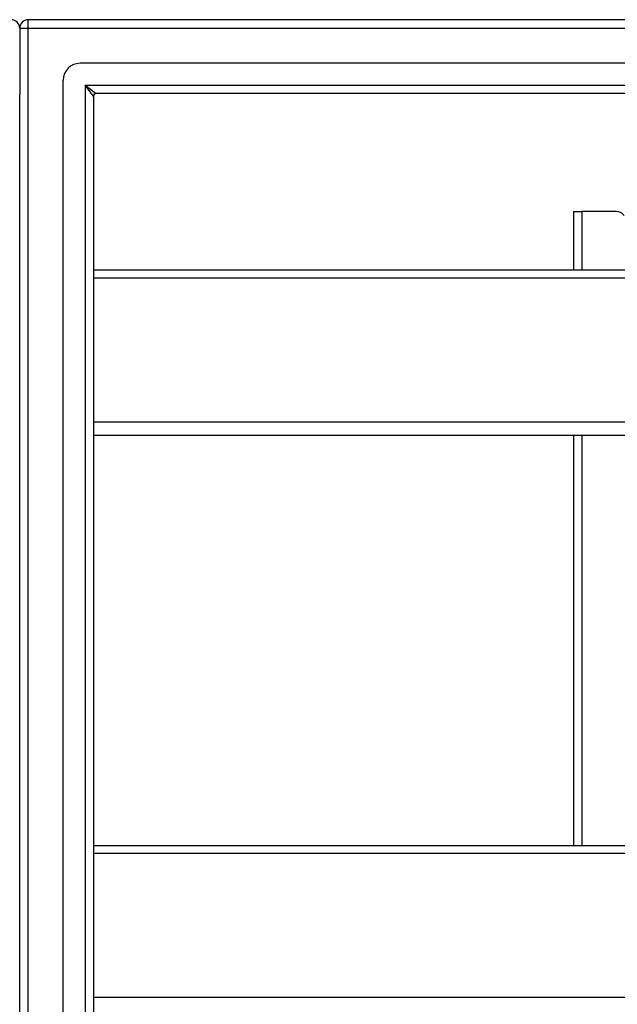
# Model space of a CAD drawing. Header units: inches. Extents: x 56.1 to 140.1, y 37.7 to 64.
# Tile 65 of 102: x 98.1 to 105.1, y 51.3 to 62.9. Entities that reach past the tile are written whole.
import ezdxf

# ---------------------------------------------------------------- set-up
doc = ezdxf.new("R2010")
doc.units = ezdxf.units.IN
doc.header["$MEASUREMENT"] = 0
doc.layers.add('Visible Edges(ANSI)', color=7, linetype='Continuous', lineweight=25)
doc.layers.add('Visible Tangent Edges(ANSI)', color=7, linetype='Continuous', lineweight=25)

msp = doc.modelspace()

# ---------------------------------------------------------------- linework, layer by layer
at = {"layer": 'Visible Edges(ANSI)'}
for p, q in [((139.964, 62.868), (98.162, 62.868)), ((98.063, 62.769), (98.063, 61.994)), ((139.354, 62.356), (98.771, 62.356)), ((98.575, 39.577), (98.575, 62.159)), ((98.063, 39.742), (98.063, 61.994)), ((98.929, 61.971), (98.929, 39.765)), ((139.166, 62.002), (98.96, 62.002)), ((104.563, 60.618), (104.662, 60.618)), ((104.563, 60.618), (104.563, 59.933)), ((105.063, 60.618), (104.662, 60.618)), ((98.929, 59.933), (138.563, 59.933)), ((138.563, 57.991), (98.929, 57.991)), ((104.563, 57.991), (104.563, 53.183)), ((98.929, 53.183), (138.563, 53.183))]:
    msp.add_line(p, q, dxfattribs=at)
for centre, radius, start, end in [((97.964, 62.769), 0.099, 0, 90), ((98.162, 62.769), 0.099, 90, 180), ((98.771, 62.159), 0.197, 90, 180), ((98.96, 61.971), 0.031, 90, 180), ((105.063, 60.493), 0.125, 39.3096, 90)]:
    msp.add_arc(centre, radius, start, end, dxfattribs=at)
at = {"layer": 'Visible Tangent Edges(ANSI)'}
for p, q in [((98.162, 62.769), (98.162, 62.868)), ((98.063, 62.769), (98.162, 62.769)), ((98.162, 62.769), (139.964, 62.769)), ((98.162, 38.967), (98.162, 62.769)), ((98.83, 62.101), (98.96, 62.002)), ((98.929, 61.971), (98.83, 62.101)), ((98.83, 62.101), (139.296, 62.101)), ((98.83, 62.101), (98.83, 39.635)), ((104.662, 60.618), (104.662, 59.933)), ((98.929, 59.84), (138.563, 59.84)), ((138.563, 58.147), (98.929, 58.147)), ((104.662, 57.991), (104.662, 53.183)), ((98.929, 53.09), (138.563, 53.09)), ((138.563, 51.397), (98.929, 51.397))]:
    msp.add_line(p, q, dxfattribs=at)

doc.saveas('drawing.dxf')
